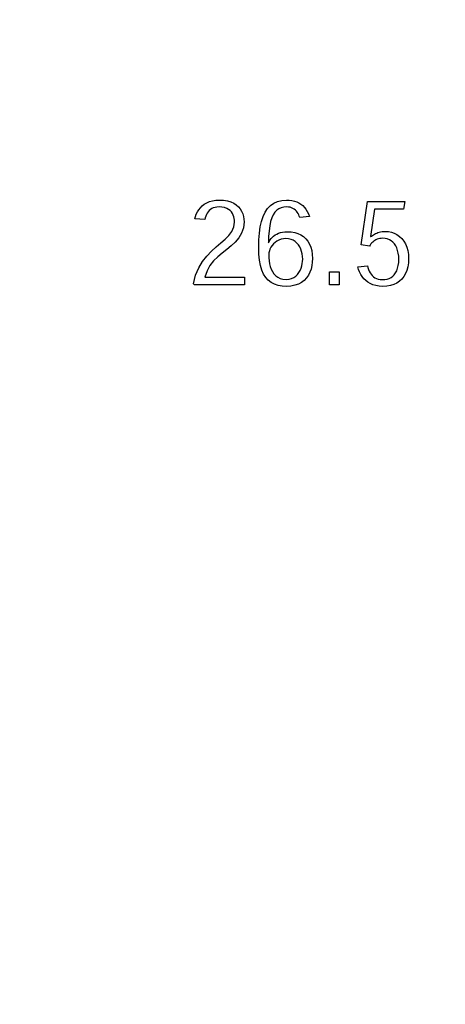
# Model space of a CAD drawing. Header units: inches. Extents: x 0.2 to 16.8, y 0.1 to 10.8.
# Tile 11 of 35: x 3.363 to 3.613, y 7.075 to 7.654. Entities that reach past the tile are written whole.
import ezdxf

# ---------------------------------------------------------------- set-up
doc = ezdxf.new("R2010")
doc.units = ezdxf.units.IN
doc.header["$LTSCALE"] = 0.935
doc.header["$MEASUREMENT"] = 0
doc.layers.get('0').update_dxf_attribs({"linetype": 'CONTINUOUS'})
doc.layers.add('DIMENSIONS', color=7, linetype='CONTINUOUS')
doc.styles.get("Standard").update_dxf_attribs({"font": 'txt', "width": 0.8})
doc.dimstyles.new('DIMSTYLE_2', dxfattribs={"dimtxt": 0.125, "dimasz": 0.18, "dimexe": 0.18, "dimexo": 0.0625, "dimgap": 0.09, "dimtad": 0, "dimtih": 1, "dimtoh": 1, "dimdec": 3, "dimzin": 4, "dimdsep": 46, "dimtxsty": 'STANDARD', "dimblk": '_FILLED', "dimblk1": '_FILLED', "dimblk2": '_FILLED', "dimcen": 0.09, "dimadec": 0, "dimazin": 0, "dimtp": 0.001, "dimtm": 0.001, "dimtfac": 1, "dimtdec": 3, "dimtofl": 0, "dimtmove": 0, "dimatfit": 3, "dimldrblk": '_FILLED', "dimfxl": 1, "dimtolj": 1, "dimtzin": 4, "dimarcsym": 0})

# ---------------------------------------------------------------- blocks, each defined once
blk = doc.blocks.new('*D6')
at = {"layer": 'DIMENSIONS', "color": 2, "linetype": 'CONTINUOUS'}
blk.add_line((3.37401, 6.67811), (2.48551, 6.67811), dxfattribs=at)
at = {"layer": 'DIMENSIONS', "color": 2, "linetype": 'CONTINUOUS', "width": 0.8}
for s, p in [('[', (1.72301, 6.61561)), (']', (2.32301, 6.61561)), ('2X ', (0.79801, 6.61561)), ('1.336', (1.09801, 6.61561)), ('33.93', (1.82301, 6.61561))]:
    blk.add_text(s, height=0.125, dxfattribs=at).set_placement(p)
blk = doc.blocks.new('_FILLED')
at = {"color": 0, "linetype": 'BYBLOCK'}
blk.add_solid([(0, 0), (-1, 0.1736), (-1, -0.1736)], dxfattribs=at)
blk = doc.blocks.new('*D7')
at = {"layer": 'DIMENSIONS', "color": 2, "linetype": 'CONTINUOUS'}
blk.add_line((3.37401, 6.04011), (2.48551, 6.04011), dxfattribs=at)
at = {"layer": 'DIMENSIONS', "color": 2, "linetype": 'CONTINUOUS', "width": 0.8}
for s, p in [('[', (1.72301, 5.97761)), (']', (2.32301, 5.97761)), ('2X ', (0.79801, 5.97761)), ('1.974', (1.09801, 5.97761)), ('50.14', (1.82301, 5.97761))]:
    blk.add_text(s, height=0.125, dxfattribs=at).set_placement(p)
blk = doc.blocks.new('*D13')
at = {"layer": 'DIMENSIONS', "color": 2, "linetype": 'CONTINUOUS'}
for p, q in [((4.51683, 8.49841), (4.51683, 8.82361)), ((4.36201, 8.39822), (4.51683, 8.49841)), ((4.36201, 7.02811), (4.36201, 8.39822))]:
    blk.add_line(p, q, dxfattribs=at)
at = {"layer": 'DIMENSIONS', "color": 2, "linetype": 'CONTINUOUS', "width": 0.8}
for s, p in [(']', (4.57933, 10.31111)), ('22.73', (4.57933, 9.81111)), ('[', (4.57933, 9.71111)), ('.895', (4.57933, 9.18611)), ('2X ', (4.57933, 8.88611))]:
    blk.add_text(s, height=0.125, rotation=90, dxfattribs=at).set_placement(p)
blk = doc.blocks.new('*D14')
at = {"layer": 'DIMENSIONS', "color": 2, "linetype": 'CONTINUOUS'}
blk.add_line((3.72401, 7.02811), (3.72401, 8.82361), dxfattribs=at)
at = {"layer": 'DIMENSIONS', "color": 2, "linetype": 'CONTINUOUS', "width": 0.8}
for s, p in [(']', (3.78651, 10.21111)), ('6.53', (3.78651, 9.81111)), ('[', (3.78651, 9.71111)), ('.257', (3.78651, 9.18611)), ('4X ', (3.78651, 8.88611))]:
    blk.add_text(s, height=0.125, rotation=90, dxfattribs=at).set_placement(p)
blk = doc.blocks.new('*D15')
at = {"layer": 'DIMENSIONS', "color": 2, "linetype": 'CONTINUOUS'}
blk.add_line((3.17301, 3.04653), (3.17301, 2.30661), dxfattribs=at)
at = {"layer": 'DIMENSIONS', "color": 2, "linetype": 'CONTINUOUS', "width": 0.8}
for s, p in [(']', (3.23551, 2.14411)), ('7.47', (3.23551, 1.74411)), ('[', (3.23551, 1.64411)), ('.294', (3.23551, 1.11911)), ('-', (3.23551, 1.01911))]:
    blk.add_text(s, height=0.125, rotation=90, dxfattribs=at).set_placement(p)
blk = doc.blocks.new('*D16')
at = {"layer": 'DIMENSIONS', "color": 2, "linetype": 'CONTINUOUS'}
blk.add_line((4.76101, 3.00861), (4.76101, 2.30661), dxfattribs=at)
at = {"layer": 'DIMENSIONS', "color": 2, "linetype": 'CONTINUOUS', "width": 0.8}
for s, p in [(']', (4.82351, 2.14411)), ('32.87', (4.82351, 1.64411)), ('[', (4.82351, 1.54411)), ('1.294', (4.82351, 0.91911))]:
    blk.add_text(s, height=0.125, rotation=90, dxfattribs=at).set_placement(p)
blk = doc.blocks.new('*D18')
at = {"layer": 'DIMENSIONS', "color": 2, "linetype": 'CONTINUOUS'}
blk.add_line((3.71301, 4.18911), (3.71301, 2.30661), dxfattribs=at)
at = {"layer": 'DIMENSIONS', "color": 2, "linetype": 'CONTINUOUS', "width": 0.8}
for s, p in [(']', (3.77551, 2.14411)), ('6.25', (3.77551, 1.74411)), ('[', (3.77551, 1.64411)), ('.246', (3.77551, 1.11911)), ('2X ', (3.77551, 0.81911))]:
    blk.add_text(s, height=0.125, rotation=90, dxfattribs=at).set_placement(p)
blk = doc.blocks.new('*D19')
at = {"layer": 'DIMENSIONS', "color": 2, "linetype": 'CONTINUOUS'}
blk.add_line((4.35101, 4.18911), (4.35101, 2.30661), dxfattribs=at)
at = {"layer": 'DIMENSIONS', "color": 2, "linetype": 'CONTINUOUS', "width": 0.8}
for s, p in [(']', (4.41351, 2.14411)), ('22.45', (4.41351, 1.64411)), ('[', (4.41351, 1.54411)), ('.884', (4.41351, 1.01911)), ('2X ', (4.41351, 0.71911))]:
    blk.add_text(s, height=0.125, rotation=90, dxfattribs=at).set_placement(p)

msp = doc.modelspace()

# ---------------------------------------------------------------- linework, layer by layer
at = {"color": 7, "linetype": 'CONTINUOUS'}
for p, q in [((3.4684, 7.54218), (3.46933, 7.54337)), ((3.46933, 7.54337), (3.47041, 7.54446)), ((3.47041, 7.54446), (3.47164, 7.54543)), ((3.47164, 7.54543), (3.47305, 7.54627)), ((3.47305, 7.54627), (3.47463, 7.54696)), ((3.47463, 7.54696), (3.4764, 7.54747)), ((3.47605, 7.54283), (3.47523, 7.5423)), ((3.47696, 7.54327), (3.47605, 7.54283)), ((3.4764, 7.54747), (3.47837, 7.54779)), ((3.47798, 7.54358), (3.47696, 7.54327)), ((3.4791, 7.54378), (3.47798, 7.54358)), ((3.47837, 7.54779), (3.48053, 7.5479)), ((3.48033, 7.54385), (3.4791, 7.54378)), ((3.48204, 7.54375), (3.48033, 7.54385)), ((3.48053, 7.5479), (3.48301, 7.54777)), ((3.48353, 7.54347), (3.48204, 7.54375)), ((3.48301, 7.54777), (3.48523, 7.5474)), ((3.48482, 7.54302), (3.48353, 7.54347)), ((3.48591, 7.54243), (3.48482, 7.54302)), ((3.48523, 7.5474), (3.48721, 7.5468)), ((3.48682, 7.54171), (3.48591, 7.54243)), ((3.48721, 7.5468), (3.48894, 7.54601)), ((3.48894, 7.54601), (3.49044, 7.54503)), ((3.49044, 7.54503), (3.49171, 7.54391)), ((3.49171, 7.54391), (3.49277, 7.54265)), ((3.49277, 7.54265), (3.49361, 7.54128)), ((3.50745, 7.54078), (3.50888, 7.54293)), ((3.50888, 7.54293), (3.51057, 7.54471)), ((3.51057, 7.54471), (3.5125, 7.5461)), ((3.5125, 7.5461), (3.5147, 7.5471)), ((3.51548, 7.54278), (3.51424, 7.5419)), ((3.5147, 7.5471), (3.51716, 7.5477)), ((3.51685, 7.54339), (3.51548, 7.54278)), ((3.51835, 7.54374), (3.51685, 7.54339)), ((3.51716, 7.5477), (3.5199, 7.5479)), ((3.51998, 7.54385), (3.51835, 7.54374)), ((3.5199, 7.5479), (3.52156, 7.54783)), ((3.52107, 7.54379), (3.51998, 7.54385)), ((3.52206, 7.54363), (3.52107, 7.54379)), ((3.52156, 7.54783), (3.52314, 7.54763)), ((3.52296, 7.54336), (3.52206, 7.54363)), ((3.52378, 7.54299), (3.52296, 7.54336)), ((3.52314, 7.54763), (3.52462, 7.54729)), ((3.52452, 7.54254), (3.52378, 7.54299)), ((3.52518, 7.54201), (3.52452, 7.54254)), ((3.52462, 7.54729), (3.52601, 7.54682)), ((3.52601, 7.54682), (3.52729, 7.54621)), ((3.52729, 7.54621), (3.52848, 7.54547)), ((3.52848, 7.54547), (3.52957, 7.5446)), ((3.52957, 7.5446), (3.53056, 7.54359)), ((3.53056, 7.54359), (3.53143, 7.54246)), ((3.53143, 7.54246), (3.53221, 7.54119)), ((3.56386, 7.52157), (3.56757, 7.54698)), ((3.56757, 7.54698), (3.58943, 7.54698)), ((3.57167, 7.54261), (3.56931, 7.52638)), ((3.58882, 7.54261), (3.57167, 7.54261)), ((3.58943, 7.54698), (3.58882, 7.54261)), ((3.466, 7.53681), (3.46642, 7.53821)), ((3.4719, 7.53653), (3.466, 7.53681)), ((3.46642, 7.53821), (3.46695, 7.53958)), ((3.46695, 7.53958), (3.46761, 7.54091)), ((3.46761, 7.54091), (3.4684, 7.54218)), ((3.47215, 7.53751), (3.4719, 7.53653)), ((3.47246, 7.53845), (3.47215, 7.53751)), ((3.47285, 7.53935), (3.47246, 7.53845)), ((3.47332, 7.54019), (3.47285, 7.53935)), ((3.47387, 7.54097), (3.47332, 7.54019)), ((3.4745, 7.54168), (3.47387, 7.54097)), ((3.47523, 7.5423), (3.4745, 7.54168)), ((3.48757, 7.54089), (3.48682, 7.54171)), ((3.48817, 7.53999), (3.48757, 7.54089)), ((3.48863, 7.53903), (3.48817, 7.53999)), ((3.48896, 7.53803), (3.48863, 7.53903)), ((3.48918, 7.53701), (3.48896, 7.53803)), ((3.48931, 7.53599), (3.48918, 7.53701)), ((3.49361, 7.54128), (3.49426, 7.53982)), ((3.49426, 7.53982), (3.49471, 7.5383)), ((3.49471, 7.5383), (3.49497, 7.53674)), ((3.49497, 7.53674), (3.49506, 7.53516)), ((3.50529, 7.53534), (3.50625, 7.53825)), ((3.50625, 7.53825), (3.50745, 7.54078)), ((3.51134, 7.53742), (3.51065, 7.53525)), ((3.51217, 7.53924), (3.51134, 7.53742)), ((3.51314, 7.54073), (3.51217, 7.53924)), ((3.51424, 7.5419), (3.51314, 7.54073)), ((3.52577, 7.54141), (3.52518, 7.54201)), ((3.5263, 7.54074), (3.52577, 7.54141)), ((3.52676, 7.54002), (3.5263, 7.54074)), ((3.52716, 7.53926), (3.52676, 7.54002)), ((3.52751, 7.53845), (3.52716, 7.53926)), ((3.52781, 7.53761), (3.52751, 7.53845)), ((3.53342, 7.53825), (3.52781, 7.53761)), ((3.53221, 7.54119), (3.53287, 7.53978)), ((3.53287, 7.53978), (3.53342, 7.53825)), ((3.48782, 7.52951), (3.48894, 7.53209)), ((3.48894, 7.53209), (3.48934, 7.53499)), ((3.48934, 7.53499), (3.48931, 7.53599)), ((3.49468, 7.53151), (3.4936, 7.52837)), ((3.49506, 7.53516), (3.49468, 7.53151)), ((3.50403, 7.52844), (3.50455, 7.53207)), ((3.50455, 7.53207), (3.50529, 7.53534)), ((3.5101, 7.53272), (3.50969, 7.5298)), ((3.51065, 7.53525), (3.5101, 7.53272)), ((3.48394, 7.5249), (3.48611, 7.52715)), ((3.48611, 7.52715), (3.48782, 7.52951)), ((3.49196, 7.52564), (3.48988, 7.52321)), ((3.4936, 7.52837), (3.49196, 7.52564)), ((3.50373, 7.52445), (3.50403, 7.52844)), ((3.50943, 7.52647), (3.5093, 7.52272)), ((3.50969, 7.5298), (3.50943, 7.52647)), ((3.51037, 7.52446), (3.51096, 7.52527)), ((3.51096, 7.52527), (3.51165, 7.52603)), ((3.51165, 7.52603), (3.51242, 7.52673)), ((3.51242, 7.52673), (3.51329, 7.52736)), ((3.51329, 7.52736), (3.51426, 7.52792)), ((3.51426, 7.52792), (3.51531, 7.52839)), ((3.51531, 7.52839), (3.51646, 7.52877)), ((3.51646, 7.52877), (3.5177, 7.52906)), ((3.51814, 7.52514), (3.51676, 7.52485)), ((3.5177, 7.52906), (3.51904, 7.52923)), ((3.51961, 7.52524), (3.51814, 7.52514)), ((3.51904, 7.52923), (3.52047, 7.52929)), ((3.52119, 7.52513), (3.51961, 7.52524)), ((3.52047, 7.52929), (3.52271, 7.52917)), ((3.52264, 7.52479), (3.52119, 7.52513)), ((3.52271, 7.52917), (3.52478, 7.52881)), ((3.52478, 7.52881), (3.52669, 7.52823)), ((3.52669, 7.52823), (3.52842, 7.52741)), ((3.52842, 7.52741), (3.52997, 7.52638)), ((3.52997, 7.52638), (3.53133, 7.52514)), ((3.53133, 7.52514), (3.53249, 7.52369)), ((3.56931, 7.52638), (3.56948, 7.52638)), ((3.56948, 7.52638), (3.56997, 7.52677)), ((3.56997, 7.52677), (3.57049, 7.52716)), ((3.57049, 7.52716), (3.57105, 7.52753)), ((3.57105, 7.52753), (3.57166, 7.52788)), ((3.57166, 7.52788), (3.57231, 7.52821)), ((3.57231, 7.52821), (3.573, 7.52851)), ((3.573, 7.52851), (3.57373, 7.52878)), ((3.57402, 7.52509), (3.57325, 7.52483)), ((3.57373, 7.52878), (3.5745, 7.52901)), ((3.57484, 7.52528), (3.57402, 7.52509)), ((3.5745, 7.52901), (3.57532, 7.5292)), ((3.57571, 7.5254), (3.57484, 7.52528)), ((3.57532, 7.5292), (3.57618, 7.52934)), ((3.57664, 7.52544), (3.57571, 7.5254)), ((3.57618, 7.52934), (3.57709, 7.52942)), ((3.57798, 7.52534), (3.57664, 7.52544)), ((3.57709, 7.52942), (3.57804, 7.52945)), ((3.57924, 7.52506), (3.57798, 7.52534)), ((3.57804, 7.52945), (3.57988, 7.52934)), ((3.58042, 7.52459), (3.57924, 7.52506)), ((3.57988, 7.52934), (3.58166, 7.52898)), ((3.58166, 7.52898), (3.58334, 7.52839)), ((3.58334, 7.52839), (3.58492, 7.52758)), ((3.58492, 7.52758), (3.58638, 7.52655)), ((3.58638, 7.52655), (3.5877, 7.52529)), ((3.5877, 7.52529), (3.58886, 7.52383)), ((3.47593, 7.5178), (3.47872, 7.52033)), ((3.47872, 7.52033), (3.48143, 7.52266)), ((3.48143, 7.52266), (3.48394, 7.5249)), ((3.48747, 7.52098), (3.48487, 7.51886)), ((3.48988, 7.52321), (3.48747, 7.52098)), ((3.50363, 7.5201), (3.50373, 7.52445)), ((3.50374, 7.51614), (3.50363, 7.5201)), ((3.5093, 7.52272), (3.50945, 7.52272)), ((3.50945, 7.52272), (3.50986, 7.52361)), ((3.50986, 7.52361), (3.51037, 7.52446)), ((3.51082, 7.52018), (3.51027, 7.51909)), ((3.5115, 7.52121), (3.51082, 7.52018)), ((3.51231, 7.52216), (3.5115, 7.52121)), ((3.51325, 7.52303), (3.51231, 7.52216)), ((3.51431, 7.52377), (3.51325, 7.52303)), ((3.51549, 7.52439), (3.51431, 7.52377)), ((3.51676, 7.52485), (3.51549, 7.52439)), ((3.52394, 7.52424), (3.52264, 7.52479)), ((3.52511, 7.52351), (3.52394, 7.52424)), ((3.52614, 7.52261), (3.52511, 7.52351)), ((3.52703, 7.52157), (3.52614, 7.52261)), ((3.52779, 7.52039), (3.52703, 7.52157)), ((3.5284, 7.5191), (3.52779, 7.52039)), ((3.53249, 7.52369), (3.53346, 7.52204)), ((3.53346, 7.52204), (3.53422, 7.5202)), ((3.53422, 7.5202), (3.53477, 7.51817)), ((3.56877, 7.52082), (3.56386, 7.52157)), ((3.56918, 7.52147), (3.56877, 7.52082)), ((3.56964, 7.52209), (3.56918, 7.52147)), ((3.57013, 7.52267), (3.56964, 7.52209)), ((3.57067, 7.5232), (3.57013, 7.52267)), ((3.57124, 7.52369), (3.57067, 7.5232)), ((3.57187, 7.52413), (3.57124, 7.52369)), ((3.57253, 7.52451), (3.57187, 7.52413)), ((3.57325, 7.52483), (3.57253, 7.52451)), ((3.58151, 7.52395), (3.58042, 7.52459)), ((3.5825, 7.52313), (3.58151, 7.52395)), ((3.58338, 7.52215), (3.5825, 7.52313)), ((3.58415, 7.52102), (3.58338, 7.52215)), ((3.5848, 7.51973), (3.58415, 7.52102)), ((3.58531, 7.5183), (3.5848, 7.51973)), ((3.58886, 7.52383), (3.58984, 7.52215)), ((3.58984, 7.52215), (3.59064, 7.52027)), ((3.59064, 7.52027), (3.59123, 7.51819)), ((3.47063, 7.51176), (3.47319, 7.51498)), ((3.47319, 7.51498), (3.47593, 7.5178)), ((3.47958, 7.51451), (3.47713, 7.51209)), ((3.4822, 7.51674), (3.47958, 7.51451)), ((3.48487, 7.51886), (3.4822, 7.51674)), ((3.50409, 7.5126), (3.50374, 7.51614)), ((3.50964, 7.51681), (3.50955, 7.51567)), ((3.50955, 7.51567), (3.50955, 7.51559)), ((3.50955, 7.51559), (3.5096, 7.51389)), ((3.5096, 7.51389), (3.50976, 7.51218)), ((3.50988, 7.51796), (3.50964, 7.51681)), ((3.51027, 7.51909), (3.50988, 7.51796)), ((3.52888, 7.51772), (3.5284, 7.5191)), ((3.52923, 7.51626), (3.52888, 7.51772)), ((3.52943, 7.51474), (3.52923, 7.51626)), ((3.5295, 7.51319), (3.52943, 7.51474)), ((3.53477, 7.51817), (3.53511, 7.51596)), ((3.53511, 7.51596), (3.53522, 7.51357)), ((3.53522, 7.51357), (3.53513, 7.51143)), ((3.58569, 7.51672), (3.58531, 7.5183)), ((3.58592, 7.51501), (3.58569, 7.51672)), ((3.586, 7.51318), (3.58592, 7.51501)), ((3.59123, 7.51819), (3.5916, 7.51592)), ((3.5916, 7.51592), (3.59172, 7.51345)), ((3.46655, 7.50372), (3.46837, 7.50804)), ((3.46837, 7.50804), (3.47063, 7.51176)), ((3.47498, 7.50936), (3.47325, 7.50622)), ((3.47713, 7.51209), (3.47498, 7.50936)), ((3.50468, 7.50947), (3.50409, 7.5126)), ((3.50549, 7.50674), (3.50468, 7.50947)), ((3.50976, 7.51218), (3.51004, 7.5105)), ((3.51004, 7.5105), (3.51045, 7.50887)), ((3.51045, 7.50887), (3.511, 7.50732)), ((3.528, 7.50652), (3.52856, 7.50781)), ((3.52856, 7.50781), (3.52898, 7.50916)), ((3.52898, 7.50916), (3.52927, 7.51052)), ((3.52927, 7.51052), (3.52944, 7.51188)), ((3.52944, 7.51188), (3.5295, 7.51319)), ((3.53486, 7.50935), (3.53439, 7.50735)), ((3.53513, 7.51143), (3.53486, 7.50935)), ((3.56185, 7.50874), (3.56749, 7.50933)), ((3.5623, 7.50717), (3.56185, 7.50874)), ((3.56749, 7.50933), (3.5678, 7.50824)), ((3.5678, 7.50824), (3.56816, 7.50718)), ((3.58478, 7.50638), (3.5853, 7.50781)), ((3.5853, 7.50781), (3.58569, 7.50942)), ((3.58569, 7.50942), (3.58592, 7.51121)), ((3.58592, 7.51121), (3.586, 7.51318)), ((3.59128, 7.50868), (3.59073, 7.50658)), ((3.59161, 7.51097), (3.59128, 7.50868)), ((3.59172, 7.51345), (3.59161, 7.51097)), ((3.4653, 7.49869), (3.46655, 7.50372)), ((3.47325, 7.50622), (3.47206, 7.50259)), ((3.47206, 7.50259), (3.49522, 7.50259)), ((3.49522, 7.50259), (3.49522, 7.49805)), ((3.50652, 7.50438), (3.50549, 7.50674)), ((3.50778, 7.50238), (3.50652, 7.50438)), ((3.50927, 7.50074), (3.50778, 7.50238)), ((3.511, 7.50732), (3.5117, 7.50588)), ((3.5117, 7.50588), (3.51257, 7.50459)), ((3.51257, 7.50459), (3.51361, 7.50346)), ((3.51361, 7.50346), (3.51484, 7.50254)), ((3.51484, 7.50254), (3.51627, 7.50184)), ((3.52296, 7.50178), (3.52429, 7.50239)), ((3.52429, 7.50239), (3.52546, 7.5032)), ((3.52546, 7.5032), (3.52646, 7.50418)), ((3.52646, 7.50418), (3.52731, 7.50529)), ((3.52731, 7.50529), (3.528, 7.50652)), ((3.53172, 7.50213), (3.53038, 7.50072)), ((3.53283, 7.50372), (3.53172, 7.50213)), ((3.53371, 7.50547), (3.53283, 7.50372)), ((3.53439, 7.50735), (3.53371, 7.50547)), ((3.54525, 7.49805), (3.54525, 7.50564)), ((3.54525, 7.50564), (3.55098, 7.50564)), ((3.55098, 7.50564), (3.55098, 7.49805)), ((3.56287, 7.50567), (3.5623, 7.50717)), ((3.56357, 7.50425), (3.56287, 7.50567)), ((3.56441, 7.50292), (3.56357, 7.50425)), ((3.56539, 7.50169), (3.56441, 7.50292)), ((3.56816, 7.50718), (3.56859, 7.50617)), ((3.56859, 7.50617), (3.56908, 7.50523)), ((3.56908, 7.50523), (3.56966, 7.50435)), ((3.56966, 7.50435), (3.57032, 7.50356)), ((3.57032, 7.50356), (3.57107, 7.50286)), ((3.57107, 7.50286), (3.57192, 7.50227)), ((3.57192, 7.50227), (3.57287, 7.50178)), ((3.58031, 7.50185), (3.58143, 7.50242)), ((3.58143, 7.50242), (3.58244, 7.50315)), ((3.58244, 7.50315), (3.58334, 7.50405)), ((3.58334, 7.50405), (3.58412, 7.50513)), ((3.58412, 7.50513), (3.58478, 7.50638)), ((3.589, 7.50297), (3.58782, 7.50147)), ((3.58997, 7.50467), (3.589, 7.50297)), ((3.59073, 7.50658), (3.58997, 7.50467)), ((3.46598, 7.49805), (3.4653, 7.49869)), ((3.49522, 7.49805), (3.46598, 7.49805)), ((3.51097, 7.49942), (3.50927, 7.50074)), ((3.51289, 7.49843), (3.51097, 7.49942)), ((3.51503, 7.49774), (3.51289, 7.49843)), ((3.51738, 7.49733), (3.51503, 7.49774)), ((3.51627, 7.50184), (3.51791, 7.5014)), ((3.51994, 7.4972), (3.51738, 7.49733)), ((3.51791, 7.5014), (3.51976, 7.50125)), ((3.51976, 7.50125), (3.52145, 7.50139)), ((3.52256, 7.49736), (3.51994, 7.4972)), ((3.52145, 7.50139), (3.52296, 7.50178)), ((3.5249, 7.49781), (3.52256, 7.49736)), ((3.52698, 7.49854), (3.5249, 7.49781)), ((3.52881, 7.49952), (3.52698, 7.49854)), ((3.53038, 7.50072), (3.52881, 7.49952)), ((3.55098, 7.49805), (3.54525, 7.49805)), ((3.56651, 7.50058), (3.56539, 7.50169)), ((3.56778, 7.4996), (3.56651, 7.50058)), ((3.56921, 7.49878), (3.56778, 7.4996)), ((3.5708, 7.49811), (3.56921, 7.49878)), ((3.57255, 7.49761), (3.5708, 7.49811)), ((3.57448, 7.49731), (3.57255, 7.49761)), ((3.57287, 7.50178), (3.57394, 7.50143)), ((3.57394, 7.50143), (3.57512, 7.5012)), ((3.57658, 7.4972), (3.57448, 7.49731)), ((3.57512, 7.5012), (3.57643, 7.50113)), ((3.57643, 7.50113), (3.57781, 7.50121)), ((3.57894, 7.49732), (3.57658, 7.4972)), ((3.57781, 7.50121), (3.57911, 7.50145)), ((3.5811, 7.49769), (3.57894, 7.49732)), ((3.57911, 7.50145), (3.58031, 7.50185)), ((3.58308, 7.4983), (3.5811, 7.49769)), ((3.58486, 7.49913), (3.58308, 7.4983)), ((3.58644, 7.50019), (3.58486, 7.49913)), ((3.58782, 7.50147), (3.58644, 7.50019))]:
    msp.add_line(p, q, dxfattribs=at)

# ---------------------------------------------------------------- dimensions: what is measured, and where the dimension line sits
at = {"layer": 'DIMENSIONS', "color": 2, "linetype": 'CONTINUOUS'}
for feature_location, offset, dtype, origin, text, picture, middle in [((4.3620078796, 7.0281142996), (0.1548265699, 1.7955), 0, (3.4670078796, 8.2576142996), '2X <>', '*D13', (4.5168344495, 9.6486142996)), ((3.72401, 7.02811), (0, 1.7955), 1, (3.46701, 8.25761), '4X <>', '*D14', (3.72401, 9.59861)), ((3.37401, 6.67811), (-0.8885, 0), 0, (3.22351, 8.01411), '2X <>', '*D6', (1.61051, 6.67811)), ((3.37401, 6.04011), (-0.8885, 0), 0, (3.22351, 8.01411), '2X <>', '*D7', (1.61051, 6.04011)), ((3.17301, 3.04653), (0, -0.73992), 1, (3.46701, 8.01411), '-<>', '*D15', (3.17301, 1.63161)), ((3.71301, 4.18911), (0, -1.8825), 1, (3.46701, 8.01411), '2X <>', '*D18', (3.71301, 1.53161)), ((4.35101, 4.18911), (0, -1.8825), 1, (3.46701, 8.01411), '2X <>', '*D19', (4.35101, 1.48161))]:
    dim = msp.add_ordinate_dim(feature_location=feature_location, offset=offset, dtype=dtype, origin=origin, text=text, dimstyle='DIMSTYLE_2', dxfattribs=at)
    dim.commit()
    dim.dimension.update_dxf_attribs({"geometry": picture, "text_midpoint": middle})
dim = msp.add_ordinate_dim(feature_location=(4.76101, 3.00861), offset=(0, -0.702), dtype=1, origin=(3.46701, 8.01411), dimstyle='DIMSTYLE_2', dxfattribs=at)
dim.commit()
dim.dimension.update_dxf_attribs({"geometry": '*D16', "text_midpoint": (4.76101, 1.58161)})

doc.saveas('drawing.dxf')
